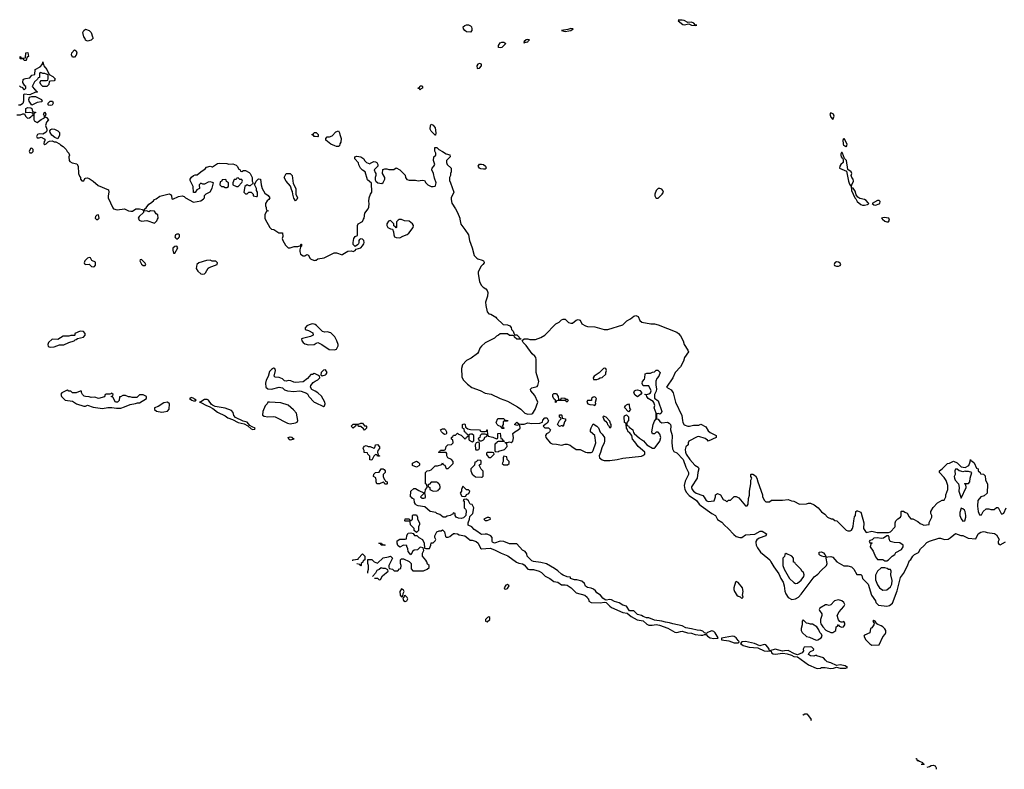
# Model space of a CAD drawing. Header units: inches. Extents: x 2722057 to 2913084, y 892730 to 1030005.
# Tile 20 of 231: x 2756821 to 2767416, y 994075 to 1002148. Entities that reach past the tile are written whole.
import ezdxf

# ---------------------------------------------------------------- set-up
doc = ezdxf.new("R2010")
doc.units = ezdxf.units.IN
doc.header["$MEASUREMENT"] = 0
for name, color, linetype in [('C7050', 7, 'Continuous'), ('C7060', 7, 'Continuous'), ('C7959', 7, 'Continuous'), ('C7969', 7, 'Continuous')]:
    doc.layers.add(name, color=color, linetype=linetype)

msp = doc.modelspace()

# ---------------------------------------------------------------- linework, layer by layer
at = {"layer": 'C7050', "color": 2, "elevation": 10}
for points in [[(2757550, 1001918), (2757530, 1001929), (2757525, 1001945), (2757510, 1001962), (2757501, 1002010), (2757510, 1002031), (2757530, 1002045), (2757570, 1002032), (2757591, 1002010), (2757604, 1001964), (2757611, 1001950), (2757590, 1001929)], [(2756890, 1001708), (2756868, 1001708), (2756862, 1001722), (2756830, 1001726), (2756826, 1001730), (2756826, 1001750), (2756830, 1001752), (2756838, 1001738), (2756850, 1001734), (2756882, 1001738), (2756888, 1001792), (2756910, 1001794), (2756914, 1001750), (2756898, 1001742)], [(2757390, 1001746), (2757378, 1001770), (2757382, 1001790), (2757410, 1001822), (2757430, 1001814), (2757436, 1001790), (2757430, 1001766), (2757410, 1001746)], [(2756950, 1001226), (2756922, 1001270), (2756918, 1001290), (2756927, 1001313), (2756950, 1001322), (2756990, 1001322), (2757054, 1001290), (2757062, 1001270), (2757056, 1001264), (2757010, 1001255)], [(2757150, 1001222), (2757130, 1001226), (2757126, 1001230), (2757126, 1001250), (2757149, 1001271), (2757174, 1001270), (2757182, 1001250), (2757170, 1001229)], [(2757230, 1000866), (2757198, 1000878), (2757165, 1000905), (2757147, 1000933), (2757146, 1000950), (2757156, 1000964), (2757170, 1000972), (2757194, 1000970), (2757232, 1000950), (2757250, 1000932), (2757250, 1000906)], [(2756950, 1000766), (2756938, 1000762), (2756922, 1000730), (2756930, 1000714), (2756950, 1000714), (2756966, 1000730), (2756966, 1000750)], [(2759790, 1000198), (2759770, 1000226), (2759758, 1000270), (2759756, 1000296), (2759749, 1000309), (2759736, 1000356), (2759688, 1000410), (2759668, 1000448), (2759688, 1000492), (2759730, 1000491), (2759751, 1000470), (2759764, 1000384), (2759791, 1000330), (2759792, 1000270), (2759811, 1000230), (2759802, 1000210)], [(2759030, 1000426), (2758998, 1000422), (2758993, 1000407), (2758978, 1000402), (2758974, 1000370), (2758993, 1000353), (2759012, 1000352), (2759030, 1000342), (2759050, 1000342), (2759066, 1000350), (2759066, 1000390), (2759047, 1000407), (2759042, 1000422)], [(2759170, 1000446), (2759158, 1000442), (2759150, 1000426), (2759130, 1000426), (2759114, 1000390), (2759114, 1000370), (2759153, 1000353), (2759170, 1000352), (2759210, 1000394), (2759218, 1000410), (2759210, 1000426), (2759188, 1000428)]]:
    msp.add_lwpolyline(points, close=True, dxfattribs=at)
for points in [[(2756817, 1001437), (2756830, 1001425), (2756842, 1001422), (2756870, 1001394), (2756886, 1001410), (2756886, 1001430), (2756876, 1001436), (2756855, 1001470), (2756858, 1001502), (2756868, 1001512), (2756884, 1001516), (2756930, 1001522), (2756950, 1001552), (2756982, 1001558), (2756988, 1001612), (2757040, 1001640), (2757066, 1001670), (2757070, 1001694), (2757082, 1001650), (2757112, 1001610), (2757138, 1001558), (2757177, 1001537), (2757202, 1001510), (2757200, 1001500), (2757192, 1001488), (2757153, 1001487), (2757138, 1001482), (2757134, 1001450), (2757112, 1001428), (2757070, 1001428), (2757050, 1001446), (2757038, 1001470), (2757040, 1001480), (2757050, 1001494), (2757110, 1001494), (2757122, 1001498), (2757126, 1001510), (2757126, 1001550), (2757118, 1001558), (2757090, 1001568), (2757068, 1001568), (2757056, 1001576), (2757042, 1001578), (2757034, 1001570), (2757033, 1001527), (2757018, 1001522), (2757013, 1001507), (2756980, 1001480), (2756954, 1001430), (2756980, 1001400), (2756994, 1001390), (2756998, 1001378), (2757014, 1001370), (2757010, 1001366), (2756990, 1001366), (2756930, 1001338), (2756870, 1001346), (2756862, 1001338), (2756862, 1001270), (2756856, 1001244), (2756830, 1001226), (2756808, 1001228)], [(2756790, 1001122), (2756830, 1001125), (2756853, 1001133), (2756874, 1001134), (2756882, 1001110), (2756902, 1001090), (2756910, 1001086), (2756926, 1001090), (2756940, 1001100), (2756950, 1001114), (2756962, 1001118), (2756966, 1001130), (2756962, 1001142), (2756927, 1001147), (2756886, 1001146), (2756886, 1001190), (2756910, 1001202), (2756940, 1001200), (2756952, 1001190), (2756958, 1001158), (2756994, 1001150), (2756978, 1001142), (2756974, 1001130), (2756973, 1001073), (2756978, 1001058), (2757010, 1001042), (2757050, 1001072), (2757086, 1001090), (2757088, 1001110), (2757078, 1001130), (2757090, 1001154), (2757102, 1001130), (2757094, 1001110), (2757098, 1001098), (2757110, 1001094), (2757132, 1001070), (2757110, 1001046), (2757098, 1001010), (2757114, 1000970), (2757114, 1000950), (2757105, 1000935), (2757070, 1000915), (2757030, 1000918), (2757014, 1000910), (2757002, 1000890), (2757010, 1000874), (2757030, 1000874), (2757050, 1000882), (2757084, 1000864), (2757094, 1000850), (2757085, 1000835), (2757082, 1000810), (2757090, 1000802), (2757106, 1000810), (2757127, 1000833), (2757140, 1000840), (2757170, 1000842), (2757190, 1000834), (2757210, 1000834), (2757250, 1000812), (2757260, 1000800), (2757290, 1000782), (2757322, 1000750), (2757332, 1000730), (2757351, 1000710), (2757356, 1000690), (2757351, 1000670), (2757352, 1000632), (2757360, 1000620), (2757385, 1000605), (2757434, 1000594), (2757451, 1000571), (2757453, 1000493), (2757464, 1000464), (2757474, 1000450), (2757474, 1000430), (2757490, 1000414), (2757510, 1000414), (2757522, 1000438), (2757530, 1000442), (2757550, 1000445), (2757570, 1000438), (2757612, 1000410), (2757664, 1000364), (2757776, 1000316), (2757781, 1000290), (2757771, 1000250), (2757771, 1000230), (2757822, 1000122), (2757831, 1000111), (2757870, 1000099), (2757950, 1000111), (2757990, 1000091), (2758015, 1000085), (2758034, 1000086), (2758070, 1000111), (2758111, 1000111), (2758142, 1000102), (2758150, 1000094), (2758162, 1000098), (2758166, 1000110), (2758180, 1000120), (2758210, 1000162), (2758229, 1000171), (2758262, 1000198), (2758270, 1000211), (2758290, 1000218), (2758330, 1000246), (2758430, 1000271), (2758445, 1000265), (2758454, 1000250), (2758458, 1000218), (2758470, 1000214), (2758530, 1000245), (2758570, 1000252), (2758590, 1000245), (2758605, 1000230), (2758690, 1000181), (2758770, 1000198), (2758800, 1000220), (2758808, 1000230), (2758810, 1000254), (2758827, 1000273), (2758870, 1000294), (2758890, 1000334), (2758906, 1000390), (2758896, 1000396), (2758870, 1000402), (2758850, 1000398), (2758810, 1000378), (2758790, 1000378), (2758770, 1000388), (2758752, 1000370), (2758754, 1000330), (2758725, 1000315), (2758710, 1000286), (2758690, 1000286), (2758689, 1000350), (2758656, 1000416), (2758655, 1000430), (2758670, 1000452), (2758690, 1000471), (2758710, 1000478), (2758730, 1000478), (2758769, 1000510), (2758818, 1000542), (2758830, 1000558), (2758870, 1000571), (2758890, 1000562), (2758896, 1000564), (2758950, 1000598), (2758970, 1000601), (2759050, 1000598), (2759071, 1000591), (2759115, 1000595), (2759150, 1000582), (2759162, 1000570), (2759178, 1000538), (2759194, 1000530), (2759198, 1000518), (2759210, 1000514), (2759230, 1000522), (2759250, 1000522), (2759290, 1000502), (2759302, 1000490), (2759322, 1000450), (2759322, 1000410), (2759334, 1000386), (2759300, 1000360), (2759290, 1000358), (2759270, 1000368), (2759242, 1000350), (2759234, 1000290), (2759250, 1000274), (2759270, 1000274), (2759288, 1000292), (2759310, 1000292), (2759334, 1000270), (2759334, 1000250), (2759370, 1000242), (2759375, 1000245), (2759378, 1000250), (2759378, 1000290), (2759368, 1000310), (2759368, 1000330), (2759346, 1000374), (2759356, 1000384), (2759366, 1000410), (2759390, 1000434), (2759412, 1000430), (2759418, 1000370), (2759431, 1000330), (2759458, 1000278), (2759494, 1000254), (2759511, 1000230), (2759502, 1000210), (2759483, 1000197), (2759466, 1000170), (2759465, 1000145), (2759473, 1000127), (2759473, 1000113), (2759478, 1000098), (2759494, 1000090), (2759478, 1000082), (2759458, 1000050), (2759458, 1000010), (2759463, 1000000)], [(2760000, 1000889), (2759989, 1000889), (2759982, 1000902), (2759966, 1000910), (2759982, 1000918), (2759990, 1000934), (2760000, 1000934)], [(2758305, 1000000), (2758309, 1000010), (2758308, 1000048), (2758290, 1000058), (2758270, 1000086), (2758230, 1000088), (2758210, 1000078), (2758190, 1000088), (2758154, 1000086), (2758152, 1000070), (2758105, 1000030), (2758096, 1000010), (2758101, 1000000)], [(2757663, 1000000), (2757670, 1000005), (2757675, 1000010), (2757670, 1000046), (2757650, 1000042), (2757638, 1000030), (2757632, 1000010), (2757642, 1000000)]]:
    msp.add_lwpolyline(points, dxfattribs=at)
at = {"layer": 'C7060', "color": 2}
for points, elevation in [([(2761670, 1002013), (2761630, 1002018), (2761610, 1002030), (2761596, 1002050), (2761594, 1002070), (2761610, 1002086), (2761630, 1002094), (2761650, 1002093), (2761670, 1002083), (2761681, 1002070), (2761687, 1002050), (2761687, 1002030)], 10), ([(2763912, 1002148), (2763905, 1002135), (2763957, 1002097), (2763970, 1002094), (2764022, 1002102), (2764050, 1002088), (2764090, 1002087), (2764106, 1002090), (2764090, 1002094), (2764074, 1002110), (2764050, 1002121), (2764010, 1002117), (2763970, 1002139), (2763950, 1002144), (2763923, 1002143)], 14), ([(2762750, 1002053), (2762718, 1002042), (2762652, 1002030), (2762690, 1002022), (2762730, 1002027), (2762750, 1002032), (2762775, 1002050)], 14), ([(2761990, 1001845), (2761974, 1001850), (2761973, 1001870), (2761990, 1001898), (2762010, 1001906), (2762030, 1001906), (2762051, 1001890), (2762010, 1001850)], 10), ([(2762290, 1001934), (2762272, 1001930), (2762250, 1001914), (2762245, 1001905), (2762250, 1001894), (2762255, 1001905), (2762270, 1001906), (2762288, 1001910), (2762297, 1001923), (2762308, 1001930)], 14), ([(2761770, 1001677), (2761750, 1001669), (2761741, 1001650), (2761744, 1001624), (2761770, 1001626), (2761789, 1001650), (2761789, 1001669)], 14), ([(2761130, 1001388), (2761122, 1001402), (2761110, 1001406), (2761110, 1001414), (2761122, 1001418), (2761130, 1001434), (2761150, 1001434), (2761154, 1001430), (2761154, 1001410), (2761138, 1001402)], 10), ([(2765550, 1001144), (2765539, 1001130), (2765550, 1001098), (2765570, 1001072), (2765585, 1001110), (2765576, 1001130)], 14), ([(2761290, 1000906), (2761250, 1000949), (2761239, 1000970), (2761242, 1001010), (2761250, 1001022), (2761270, 1001011), (2761290, 1000982), (2761298, 1000930), (2761294, 1000906)], 10), ([(2760230, 1000782), (2760210, 1000789), (2760169, 1000809), (2760115, 1000850), (2760115, 1000870), (2760130, 1000885), (2760154, 1000886), (2760183, 1000897), (2760221, 1000939), (2760250, 1000951), (2760262, 1000930), (2760265, 1000910), (2760281, 1000870), (2760278, 1000830), (2760265, 1000810), (2760262, 1000790), (2760250, 1000782)], 10), ([(2765710, 1000779), (2765690, 1000794), (2765686, 1000810), (2765680, 1000850), (2765690, 1000873), (2765720, 1000810), (2765718, 1000790)], 10), ([(2765670, 1000719), (2765663, 1000717), (2765656, 1000704), (2765655, 1000690), (2765661, 1000670), (2765670, 1000656), (2765675, 1000655), (2765681, 1000641), (2765681, 1000610), (2765657, 1000590), (2765644, 1000570), (2765643, 1000550), (2765716, 1000516), (2765739, 1000410), (2765750, 1000378), (2765767, 1000350), (2765771, 1000310), (2765807, 1000230), (2765818, 1000218), (2765831, 1000190), (2765870, 1000159), (2765890, 1000151), (2765910, 1000151), (2765943, 1000157), (2765950, 1000162), (2765958, 1000170), (2765950, 1000174), (2765930, 1000199), (2765910, 1000212), (2765862, 1000222), (2765838, 1000238), (2765823, 1000263), (2765810, 1000301), (2765790, 1000333), (2765776, 1000336), (2765773, 1000350), (2765776, 1000370), (2765794, 1000410), (2765790, 1000429), (2765775, 1000450), (2765769, 1000469), (2765776, 1000490), (2765766, 1000510), (2765733, 1000533), (2765718, 1000630), (2765695, 1000654), (2765675, 1000710)], 14), ([(2761810, 1000537), (2761783, 1000543), (2761769, 1000550), (2761755, 1000570), (2761769, 1000591), (2761790, 1000593), (2761810, 1000587), (2761834, 1000570), (2761841, 1000550), (2761830, 1000539)], 10), ([(2763710, 1000329), (2763690, 1000329), (2763671, 1000310), (2763656, 1000270), (2763656, 1000250), (2763665, 1000230), (2763670, 1000225), (2763690, 1000226), (2763735, 1000270), (2763749, 1000290), (2763742, 1000310), (2763730, 1000322)], 14), ([(2766050, 1000199), (2765995, 1000170), (2766010, 1000155), (2766030, 1000151), (2766070, 1000166), (2766077, 1000170), (2766081, 1000190), (2766070, 1000199)], 14)]:
    msp.add_lwpolyline(points, close=True, dxfattribs=dict(at, elevation=elevation))
for points, elevation in [([(2760000, 1000934), (2760010, 1000934), (2760034, 1000910), (2760034, 1000890), (2760030, 1000888), (2760000, 1000889)], 10), ([(2760521, 1000000), (2760526, 1000010), (2760534, 1000066), (2760569, 1000110), (2760576, 1000130), (2760582, 1000170), (2760578, 1000190), (2760582, 1000230), (2760594, 1000270), (2760609, 1000290), (2760608, 1000388), (2760565, 1000425), (2760538, 1000510), (2760509, 1000529), (2760489, 1000549), (2760470, 1000586), (2760468, 1000608), (2760428, 1000650), (2760428, 1000672), (2760450, 1000678), (2760491, 1000671), (2760522, 1000650), (2760532, 1000632), (2760554, 1000610), (2760590, 1000594), (2760596, 1000604), (2760630, 1000622), (2760650, 1000618), (2760662, 1000610), (2760674, 1000590), (2760674, 1000570), (2760634, 1000530), (2760644, 1000504), (2760654, 1000490), (2760654, 1000470), (2760645, 1000450), (2760645, 1000425), (2760652, 1000410), (2760674, 1000390), (2760716, 1000384), (2760730, 1000394), (2760748, 1000430), (2760748, 1000450), (2760726, 1000490), (2760727, 1000533), (2760750, 1000542), (2760770, 1000542), (2760793, 1000533), (2760847, 1000533), (2760870, 1000551), (2760911, 1000531), (2760970, 1000474), (2760972, 1000450), (2760987, 1000427), (2761010, 1000421), (2761080, 1000420), (2761110, 1000411), (2761150, 1000418), (2761177, 1000417), (2761192, 1000390), (2761212, 1000370), (2761250, 1000352), (2761270, 1000352), (2761290, 1000354), (2761296, 1000364), (2761302, 1000390), (2761283, 1000443), (2761275, 1000490), (2761255, 1000530), (2761258, 1000550), (2761278, 1000570), (2761289, 1000590), (2761275, 1000630), (2761278, 1000670), (2761298, 1000690), (2761298, 1000710), (2761287, 1000733), (2761286, 1000770), (2761310, 1000772), (2761331, 1000751), (2761372, 1000730), (2761410, 1000702), (2761450, 1000691), (2761452, 1000670), (2761414, 1000630), (2761414, 1000610), (2761422, 1000590), (2761462, 1000550), (2761465, 1000510), (2761458, 1000490), (2761458, 1000470), (2761445, 1000450), (2761445, 1000415), (2761458, 1000390), (2761491, 1000290), (2761465, 1000230), (2761463, 1000210), (2761471, 1000171), (2761511, 1000110), (2761531, 1000070), (2761556, 1000010), (2761558, 1000000)], 10), ([(2766176, 1000000), (2766172, 1000012), (2766123, 1000017), (2766094, 1000010), (2766105, 1000000)], 14)]:
    msp.add_lwpolyline(points, dxfattribs=dict(at, elevation=elevation))
at = {"layer": 'C7959', "color": 2, "elevation": 10}
for points in [[(2757642, 1000000), (2757650, 999992), (2757663, 1000000)], [(2758101, 1000000), (2758108, 999988), (2758130, 999979), (2758190, 999985), (2758270, 999958), (2758298, 999982), (2758305, 1000000)], [(2759463, 1000000), (2759512, 999910), (2759530, 999892), (2759554, 999890), (2759610, 999852), (2759650, 999852), (2759652, 999812), (2759645, 999790), (2759651, 999770), (2759681, 999721), (2759710, 999692), (2759730, 999691), (2759775, 999705), (2759815, 999705), (2759834, 999714), (2759846, 999714), (2759846, 999726), (2759850, 999732), (2759854, 999730), (2759854, 999710), (2759842, 999698), (2759836, 999670), (2759836, 999650), (2759844, 999624), (2759870, 999606), (2759890, 999606), (2759910, 999618), (2759930, 999611), (2759941, 999581), (2759950, 999571), (2759990, 999556), (2760000, 999557)], [(2760000, 998864), (2759990, 998870), (2759968, 998872), (2759937, 998863), (2759912, 998850), (2759892, 998830), (2759894, 998810), (2759930, 998799), (2759974, 998774), (2759978, 998750), (2759950, 998737), (2759864, 998716), (2759854, 998710), (2759858, 998690), (2759872, 998670), (2759890, 998658), (2759930, 998645), (2759990, 998651), (2760000, 998658)], [(2760000, 998333), (2759990, 998338), (2759972, 998328), (2759953, 998327), (2759917, 998283), (2759870, 998249), (2759790, 998239), (2759770, 998244), (2759740, 998260), (2759710, 998262), (2759690, 998255), (2759670, 998258), (2759650, 998282), (2759614, 998294), (2759570, 998298), (2759558, 998310), (2759574, 998370), (2759566, 998390), (2759550, 998394), (2759530, 998381), (2759510, 998359), (2759493, 998307), (2759473, 998267), (2759466, 998234), (2759470, 998192), (2759490, 998171), (2759530, 998168), (2759611, 998191), (2759650, 998183), (2759670, 998163), (2759702, 998150), (2759770, 998144), (2759830, 998151), (2759850, 998147), (2759907, 998127), (2759918, 998118), (2759931, 998090), (2759990, 998028), (2760000, 998024)], [(2760000, 998146), (2759966, 998166), (2759949, 998189), (2759954, 998210), (2759979, 998241), (2760000, 998254)]]:
    msp.add_lwpolyline(points, dxfattribs=at)
at = {"layer": 'C7959', "color": 2}
for points, elevation in [([(2758530, 999839), (2758510, 999839), (2758498, 999830), (2758491, 999810), (2758497, 999797), (2758510, 999785), (2758530, 999798), (2758539, 999810), (2758542, 999830)], 10), ([(2758510, 999709), (2758490, 999704), (2758470, 999686), (2758467, 999667), (2758474, 999634), (2758490, 999632), (2758524, 999690)], 10), ([(2757570, 999586), (2757550, 999578), (2757522, 999550), (2757514, 999530), (2757518, 999518), (2757533, 999513), (2757570, 999514), (2757594, 999490), (2757610, 999485), (2757626, 999490), (2757636, 999504), (2757635, 999535), (2757596, 999556), (2757582, 999582)], 10), ([(2758130, 999566), (2758118, 999562), (2758114, 999550), (2758130, 999514), (2758150, 999502), (2758170, 999502), (2758178, 999510), (2758170, 999526)], 10), ([(2758870, 999558), (2758830, 999554), (2758750, 999529), (2758727, 999513), (2758721, 999470), (2758738, 999438), (2758770, 999411), (2758790, 999406), (2758809, 999411), (2758820, 999420), (2758849, 999471), (2758860, 999480), (2758946, 999510), (2758948, 999530), (2758940, 999540), (2758930, 999548), (2758890, 999548)], 10), ([(2757470, 998795), (2757414, 998770), (2757414, 998750), (2757410, 998746), (2757370, 998746), (2757350, 998738), (2757290, 998738), (2757230, 998704), (2757170, 998708), (2757132, 998670), (2757125, 998650), (2757126, 998630), (2757150, 998621), (2757190, 998626), (2757250, 998645), (2757295, 998645), (2757348, 998672), (2757406, 998690), (2757418, 998702), (2757430, 998705), (2757444, 998716), (2757506, 998730), (2757526, 998750), (2757526, 998770), (2757506, 998790)], 10), ([(2757330, 998158), (2757274, 998130), (2757265, 998115), (2757272, 998090), (2757310, 998051), (2757390, 998041), (2757432, 998010), (2757510, 997985), (2757530, 997986), (2757550, 997996), (2757610, 997976), (2757710, 997959), (2757770, 997971), (2757811, 997971), (2757863, 997963), (2757910, 997966), (2757950, 997978), (2758010, 998005), (2758067, 998013), (2758090, 998022), (2758110, 998022), (2758186, 998070), (2758186, 998090), (2758150, 998108), (2758110, 998108), (2758080, 998080), (2758030, 998078), (2758010, 998086), (2757990, 998086), (2757960, 998100), (2757930, 998102), (2757906, 998086), (2757894, 998086), (2757890, 998046), (2757874, 998030), (2757850, 998028), (2757822, 998082), (2757806, 998090), (2757822, 998098), (2757826, 998110), (2757810, 998126), (2757802, 998118), (2757790, 998115), (2757750, 998115), (2757742, 998110), (2757732, 998088), (2757670, 998069), (2757630, 998082), (2757590, 998078), (2757568, 998088), (2757530, 998089), (2757514, 998094), (2757495, 998110), (2757486, 998134), (2757486, 998146), (2757470, 998148), (2757430, 998128), (2757390, 998128), (2757370, 998146), (2757348, 998148)], 10), ([(2758670, 998081), (2758648, 998070), (2758672, 998050), (2758690, 998044), (2758710, 998045), (2758718, 998050), (2758700, 998060), (2758694, 998070)], 10), ([(2758839, 998059), (2758810, 998057), (2758770, 998033), (2758754, 998030), (2758770, 998027), (2758830, 997993), (2758861, 997981), (2758900, 997960), (2758950, 997920), (2759030, 997880), (2759060, 997860), (2759110, 997844), (2759170, 997810), (2759235, 997795), (2759274, 997774), (2759310, 997741), (2759330, 997735), (2759350, 997738), (2759356, 997750), (2759322, 997762), (2759298, 997778), (2759270, 997812), (2759226, 997826), (2759144, 997864), (2759126, 997886), (2759117, 997917), (2759099, 997939), (2759030, 997964), (2758924, 997984), (2758896, 997996), (2758883, 998003), (2758852, 998052)], 10), ([(2758410, 998028), (2758370, 998022), (2758310, 997984), (2758273, 997967), (2758272, 997950), (2758291, 997931), (2758350, 997921), (2758370, 997925), (2758410, 997932), (2758430, 997954), (2758434, 998010)], 10), ([(2759510, 998029), (2759492, 998028), (2759482, 998010), (2759462, 997990), (2759436, 997930), (2759432, 997890), (2759450, 997878), (2759490, 997871), (2759550, 997874), (2759570, 997871), (2759704, 997804), (2759730, 997797), (2759790, 997808), (2759805, 997815), (2759815, 997830), (2759799, 997910), (2759767, 997947), (2759710, 997996), (2759630, 998021)], 10), ([(2759730, 997621), (2759715, 997630), (2759709, 997650), (2759730, 997656), (2759750, 997651), (2759774, 997630), (2759770, 997629)], 6)]:
    msp.add_lwpolyline(points, close=True, dxfattribs=dict(at, elevation=elevation))
at = {"layer": 'C7969', "color": 2}
for points, elevation in [([(2760000, 999557), (2760010, 999558), (2760030, 999571), (2760097, 999583), (2760203, 999637), (2760230, 999638), (2760290, 999614), (2760296, 999624), (2760350, 999656), (2760390, 999658), (2760410, 999652), (2760430, 999662), (2760442, 999678), (2760490, 999692), (2760510, 999712), (2760525, 999735), (2760529, 999750), (2760524, 999770), (2760510, 999784), (2760490, 999789), (2760478, 999782), (2760471, 999770), (2760471, 999749), (2760465, 999735), (2760457, 999723), (2760430, 999706), (2760410, 999726), (2760409, 999749), (2760415, 999790), (2760430, 999812), (2760456, 999824), (2760455, 999930), (2760462, 999950), (2760510, 999976), (2760521, 1000000)], 10), ([(2761558, 1000000), (2761566, 999946), (2761610, 999890), (2761651, 999830), (2761659, 999770), (2761691, 999690), (2761711, 999610), (2761739, 999579), (2761750, 999571), (2761798, 999558), (2761812, 999550), (2761817, 999537), (2761818, 999530), (2761806, 999510), (2761788, 999492), (2761766, 999454), (2761754, 999430), (2761753, 999410), (2761768, 999330), (2761788, 999290), (2761808, 999268), (2761837, 999250), (2761852, 999232), (2761858, 999210), (2761856, 999170), (2761833, 999107), (2761836, 999070), (2761850, 999002), (2761870, 998981), (2761890, 998978), (2761945, 998945), (2761950, 998934), (2762024, 998864), (2762070, 998862), (2762094, 998850), (2762110, 998834), (2762113, 998813), (2762130, 998794), (2762142, 998762), (2762150, 998754), (2762170, 998754), (2762194, 998730), (2762198, 998718), (2762214, 998710), (2762214, 998706), (2762170, 998708), (2762146, 998730), (2762142, 998742), (2762127, 998747), (2762090, 998748), (2762070, 998766), (2761990, 998766), (2761974, 998750), (2761950, 998738), (2761930, 998718), (2761830, 998669), (2761790, 998633), (2761771, 998610), (2761759, 998570), (2761746, 998554), (2761678, 998502), (2761630, 998476), (2761587, 998430), (2761573, 998390), (2761580, 998300), (2761592, 998270), (2761641, 998221), (2761687, 998187), (2761774, 998154), (2761830, 998126), (2761895, 998115), (2761990, 998068), (2762070, 998040), (2762179, 997979), (2762213, 997953), (2762255, 997910), (2762290, 997901), (2762330, 997902), (2762341, 997910), (2762369, 997950), (2762397, 998030), (2762362, 998102), (2762322, 998150), (2762318, 998170), (2762330, 998182), (2762390, 998198), (2762397, 998210), (2762406, 998250), (2762378, 998350), (2762379, 998490), (2762374, 998510), (2762365, 998525), (2762335, 998550), (2762270, 998638), (2762238, 998670), (2762226, 998694), (2762248, 998712), (2762290, 998712), (2762310, 998705), (2762370, 998705), (2762430, 998725), (2762470, 998751), (2762590, 998872), (2762626, 998890), (2762650, 998914), (2762670, 998922), (2762690, 998922), (2762726, 998886), (2762750, 998878), (2762770, 998878), (2762810, 998911), (2762830, 998918), (2762850, 998911), (2762871, 998871), (2762908, 998852), (2762930, 998845), (2763010, 998842), (2763110, 998812), (2763150, 998811), (2763310, 998862), (2763355, 998905), (2763394, 998926), (2763430, 998954), (2763450, 998962), (2763474, 998950), (2763492, 998910), (2763514, 998890), (2763611, 998871), (2763650, 998871), (2763690, 998863), (2763890, 998781), (2763911, 998770), (2763930, 998742), (2763959, 998690), (2763971, 998650), (2764011, 998590), (2764018, 998570), (2763976, 998510), (2763963, 998470), (2763931, 998410), (2763875, 998350), (2763848, 998292), (2763782, 998190), (2763830, 998162), (2763851, 998130), (2763877, 998030), (2763947, 997887), (2763951, 997830), (2763956, 997810), (2763970, 997785), (2764010, 997771), (2764028, 997772), (2764070, 997782), (2764130, 997782), (2764151, 997791), (2764204, 997764), (2764230, 997722), (2764250, 997702), (2764314, 997670), (2764314, 997650), (2764230, 997608), (2764220, 997620), (2764196, 997636), (2764130, 997659), (2764110, 997657), (2764022, 997610), (2764014, 997590), (2764014, 997570), (2763990, 997548), (2763982, 997518), (2763984, 997490), (2763993, 997470), (2764030, 997411), (2764086, 997350), (2764121, 997330), (2764130, 997311), (2764118, 997270), (2764110, 997210), (2764050, 997118), (2764048, 997110), (2764055, 997090), (2764071, 997070), (2764098, 997050), (2764170, 997025), (2764187, 997007), (2764206, 996970), (2764230, 996959), (2764293, 996967), (2764309, 997010), (2764309, 997030), (2764330, 997045), (2764362, 997030), (2764390, 996982), (2764414, 996970), (2764430, 996954), (2764448, 996972), (2764470, 996972), (2764510, 997012), (2764530, 997012), (2764559, 996999), (2764630, 996914), (2764650, 996914), (2764658, 996930), (2764662, 996990), (2764673, 997027), (2764673, 997070), (2764689, 997150), (2764689, 997190), (2764698, 997210), (2764688, 997230), (2764688, 997250), (2764690, 997254), (2764710, 997254), (2764737, 997237), (2764752, 997210), (2764762, 997170), (2764812, 997030), (2764813, 997013), (2764830, 996974), (2764850, 996954), (2764890, 996954), (2764910, 996974), (2765027, 996973), (2765090, 996982), (2765125, 996965), (2765150, 996962), (2765210, 996932), (2765287, 996933), (2765310, 996942), (2765330, 996942), (2765370, 996922), (2765411, 996891), (2765447, 996847), (2765484, 996824), (2765514, 996790), (2765553, 996773), (2765572, 996772), (2765593, 996753), (2765614, 996750), (2765714, 996650), (2765730, 996642), (2765756, 996644), (2765770, 996652), (2765782, 996670), (2765790, 996694), (2765796, 996750), (2765805, 996795), (2765813, 996810), (2765819, 996850), (2765830, 996859), (2765837, 996857), (2765870, 996845), (2765875, 996835), (2765903, 996730), (2765902, 996670), (2765930, 996625), (2765990, 996638), (2766047, 996627), (2766170, 996625), (2766190, 996631), (2766238, 996682), (2766242, 996690), (2766242, 996730), (2766249, 996750), (2766269, 996771), (2766298, 996790), (2766306, 996810), (2766306, 996850), (2766310, 996854), (2766330, 996854), (2766344, 996844), (2766370, 996834), (2766390, 996794), (2766410, 996774), (2766432, 996772), (2766485, 996745), (2766510, 996722), (2766534, 996710), (2766550, 996705), (2766606, 996710), (2766608, 996732), (2766635, 996790), (2766635, 996810), (2766626, 996830), (2766626, 996850), (2766650, 996894), (2766696, 996944), (2766748, 996972), (2766770, 996974), (2766788, 997010), (2766788, 997032), (2766809, 997090), (2766809, 997130), (2766790, 997186), (2766770, 997218), (2766718, 997270), (2766718, 997290), (2766746, 997310), (2766806, 997370), (2766827, 997373), (2766870, 997392), (2766910, 997374), (2766950, 997334), (2766996, 997324), (2767034, 997346), (2767047, 997387), (2767050, 997412), (2767058, 997398), (2767070, 997394), (2767090, 997374), (2767118, 997318), (2767134, 997310), (2767134, 997290), (2767154, 997270), (2767158, 997258), (2767190, 997254), (2767210, 997234), (2767213, 997193), (2767233, 997147), (2767232, 997050), (2767200, 997020), (2767162, 997010), (2767132, 996970), (2767127, 996910), (2767133, 996853), (2767150, 996814), (2767170, 996814), (2767189, 996851), (2767220, 996880), (2767250, 996882), (2767270, 996872), (2767307, 996873), (2767330, 996894), (2767350, 996894), (2767382, 996830), (2767390, 996822), (2767410, 996834), (2767435, 996890)], 10), ([(2766105, 1000000), (2766130, 999978), (2766150, 999971), (2766170, 999972), (2766179, 999990), (2766176, 1000000)], 14), ([(2760000, 998658), (2760010, 998665), (2760030, 998671), (2760071, 998650), (2760150, 998595), (2760209, 998591), (2760230, 998598), (2760246, 998634), (2760247, 998650), (2760235, 998690), (2760213, 998733), (2760170, 998774), (2760130, 998786), (2760104, 998784), (2760078, 998790), (2760015, 998855), (2760000, 998864)], 10), ([(2760567, 996188), (2760567, 996207), (2760575, 996230), (2760575, 996270), (2760567, 996293), (2760567, 996333), (2760610, 996334), (2760634, 996310), (2760670, 996294), (2760730, 996354), (2760790, 996362), (2760810, 996372), (2760832, 996350), (2760792, 996270), (2760793, 996253), (2760798, 996238), (2760832, 996232), (2760850, 996214), (2760890, 996214), (2760907, 996233), (2760922, 996238), (2760926, 996270), (2760918, 996290), (2760918, 996330), (2760930, 996342), (2760950, 996342), (2761010, 996314), (2761034, 996290), (2761033, 996233), (2761050, 996214), (2761167, 996213), (2761206, 996230), (2761226, 996250), (2761226, 996270), (2761210, 996286), (2761202, 996310), (2761190, 996328), (2761155, 996370), (2761156, 996404), (2761168, 996430), (2761162, 996462), (2761130, 996466), (2761100, 996440), (2761064, 996436), (2761050, 996426), (2761030, 996386), (2761000, 996420), (2760998, 996450), (2760986, 996474), (2760986, 996486), (2760950, 996488), (2760910, 996466), (2760890, 996486), (2760882, 996510), (2760884, 996536), (2760910, 996552), (2760967, 996553), (2760982, 996558), (2760988, 996592), (2761002, 996618), (2761030, 996622), (2761053, 996613), (2761070, 996594), (2761093, 996593), (2761114, 996570), (2761154, 996550), (2761172, 996512), (2761178, 996458), (2761190, 996454), (2761230, 996454), (2761246, 996490), (2761247, 996513), (2761270, 996514), (2761290, 996534), (2761298, 996550), (2761286, 996570), (2761286, 996590), (2761310, 996634), (2761336, 996644), (2761355, 996645), (2761370, 996654), (2761392, 996632), (2761404, 996584), (2761410, 996574), (2761430, 996574), (2761450, 996582), (2761487, 996613), (2761504, 996616), (2761531, 996610), (2761550, 996599), (2761611, 996590), (2761662, 996550), (2761664, 996544), (2761690, 996543), (2761731, 996530), (2761755, 996510), (2761778, 996458), (2761790, 996451), (2761884, 996456), (2761930, 996439), (2762002, 996402), (2762073, 996373), (2762165, 996305), (2762190, 996295), (2762230, 996288), (2762250, 996276), (2762290, 996231), (2762306, 996226), (2762350, 996226), (2762410, 996208), (2762434, 996194), (2762476, 996156), (2762526, 996130), (2762570, 996099), (2762610, 996090), (2762650, 996063), (2762690, 996063), (2762710, 996058), (2762756, 996030), (2762810, 995976), (2762901, 995950), (2762926, 995930), (2762934, 995914), (2762942, 995910), (2762945, 995885), (2762971, 995871), (2763070, 995868), (2763110, 995876), (2763130, 995872), (2763170, 995831), (2763190, 995816), (2763310, 995765), (2763358, 995758), (2763402, 995722), (2763465, 995685), (2763530, 995675), (2763570, 995639), (2763590, 995627), (2763626, 995626), (2763670, 995633), (2763707, 995627), (2763796, 995596), (2763870, 995551), (2763890, 995547), (2763930, 995561), (2763950, 995562), (2764005, 995545), (2764050, 995540), (2764090, 995528), (2764150, 995518), (2764170, 995519), (2764190, 995527), (2764207, 995527), (2764221, 995510), (2764250, 995490), (2764290, 995483), (2764334, 995486), (2764338, 995490), (2764305, 995545), (2764290, 995559), (2764270, 995567), (2764222, 995550), (2764210, 995538), (2764190, 995546), (2764170, 995563), (2764150, 995569), (2764110, 995572), (2764051, 995589), (2763990, 995599), (2763950, 995619), (2763850, 995641), (2763814, 995654), (2763770, 995659), (2763730, 995672), (2763650, 995680), (2763590, 995707), (2763567, 995707), (2763530, 995719), (2763510, 995732), (2763470, 995744), (2763430, 995781), (2763383, 995783), (2763350, 995833), (2763310, 995844), (2763270, 995867), (2763222, 995882), (2763190, 995899), (2763170, 995903), (2763130, 995897), (2763121, 995901), (2763097, 995917), (2763070, 995950), (2763030, 995975), (2763016, 995996), (2762994, 996014), (2762970, 996026), (2762930, 996033), (2762920, 996040), (2762910, 996049), (2762897, 996077), (2762870, 996101), (2762815, 996115), (2762790, 996115), (2762748, 996130), (2762746, 996146), (2762710, 996149), (2762670, 996166), (2762650, 996176), (2762612, 996212), (2762577, 996237), (2762490, 996289), (2762430, 996303), (2762350, 996313), (2762330, 996321), (2762282, 996370), (2762276, 996396), (2762260, 996420), (2762230, 996435), (2762170, 996502), (2762150, 996505), (2762090, 996503), (2762030, 996529), (2761990, 996533), (2761930, 996512), (2761910, 996521), (2761903, 996530), (2761903, 996570), (2761889, 996590), (2761850, 996606), (2761830, 996609), (2761790, 996605), (2761778, 996610), (2761741, 996641), (2761710, 996659), (2761686, 996686), (2761646, 996706), (2761648, 996730), (2761662, 996770), (2761664, 996796), (2761695, 996830), (2761708, 996890), (2761690, 996926), (2761669, 996929), (2761650, 996966), (2761630, 996986), (2761598, 996982), (2761594, 996970), (2761602, 996962), (2761605, 996950), (2761602, 996890), (2761617, 996877), (2761624, 996864), (2761622, 996810), (2761595, 996785), (2761570, 996777), (2761541, 996781), (2761518, 996790), (2761508, 996810), (2761506, 996830), (2761490, 996838), (2761477, 996823), (2761454, 996810), (2761420, 996800), (2761402, 996790), (2761378, 996790), (2761340, 996820), (2761309, 996830), (2761300, 996840), (2761239, 996850), (2761181, 996901), (2761110, 996913), (2761090, 996921), (2761079, 996930), (2761069, 996950), (2761066, 996986), (2761046, 996990), (2761042, 997002), (2761026, 997010), (2761028, 997070), (2761060, 997100), (2761080, 997100), (2761117, 997077), (2761170, 997054), (2761182, 997058), (2761186, 997090), (2761206, 997110), (2761202, 997142), (2761186, 997150), (2761188, 997270), (2761206, 997290), (2761230, 997292), (2761250, 997302), (2761290, 997345), (2761315, 997345), (2761362, 997358), (2761370, 997374), (2761378, 997358), (2761394, 997350), (2761410, 997314), (2761430, 997314), (2761486, 997370), (2761486, 997390), (2761466, 997410), (2761426, 997430), (2761418, 997450), (2761416, 997476), (2761410, 997486), (2761330, 997486), (2761326, 997490), (2761342, 997498), (2761348, 997512), (2761387, 997513), (2761402, 997518), (2761408, 997550), (2761426, 997570), (2761467, 997573), (2761486, 997590), (2761482, 997622), (2761466, 997630), (2761466, 997650), (2761482, 997658), (2761490, 997674), (2761510, 997674), (2761530, 997694), (2761544, 997684), (2761570, 997674), (2761610, 997634), (2761622, 997638), (2761627, 997653), (2761642, 997658), (2761646, 997670), (2761642, 997682), (2761627, 997687), (2761622, 997702), (2761606, 997710), (2761602, 997742), (2761586, 997750), (2761586, 997790), (2761593, 997793), (2761610, 997794), (2761614, 997790), (2761618, 997758), (2761630, 997754), (2761642, 997742), (2761670, 997734), (2761770, 997732), (2761778, 997718), (2761790, 997714), (2761830, 997714), (2761842, 997718), (2761846, 997730), (2761852, 997732), (2761853, 997673), (2761862, 997662), (2761911, 997651), (2761950, 997634), (2761962, 997638), (2761966, 997650), (2761967, 997693), (2761990, 997694), (2761998, 997638), (2762010, 997634), (2762018, 997618), (2762034, 997610), (2762034, 997606), (2761970, 997606), (2761958, 997602), (2761954, 997590), (2761938, 997582), (2761934, 997570), (2761934, 997510), (2761938, 997498), (2761970, 997494), (2761978, 997502), (2762039, 997521), (2762066, 997550), (2762062, 997582), (2762046, 997590), (2762046, 997594), (2762070, 997594), (2762090, 997602), (2762110, 997594), (2762126, 997610), (2762134, 997646), (2762128, 997690), (2762149, 997711), (2762186, 997730), (2762206, 997750), (2762202, 997782), (2762190, 997786), (2762170, 997778), (2762146, 997790), (2762170, 997814), (2762190, 997794), (2762212, 997792), (2762250, 997791), (2762290, 997805), (2762330, 997799), (2762418, 997802), (2762448, 997812), (2762450, 997834), (2762470, 997862), (2762490, 997862), (2762498, 997858), (2762512, 997828), (2762498, 997802), (2762474, 997790), (2762454, 997770), (2762470, 997754), (2762510, 997754), (2762532, 997730), (2762522, 997710), (2762510, 997698), (2762491, 997689), (2762478, 997670), (2762481, 997650), (2762530, 997591), (2762550, 997579), (2762598, 997578), (2762650, 997567), (2762690, 997578), (2762710, 997578), (2762745, 997565), (2762762, 997550), (2762810, 997521), (2762850, 997521), (2762910, 997491), (2762927, 997487), (2762970, 997487), (2762985, 997495), (2762993, 997507), (2763019, 997590), (2763008, 997670), (2762962, 997710), (2762962, 997730), (2762969, 997751), (2762990, 997794), (2763030, 997771), (2763050, 997751), (2763066, 997706), (2763090, 997685), (2763113, 997650), (2763115, 997610), (2763110, 997590), (2763084, 997536), (2763072, 997488), (2763056, 997450), (2763058, 997430), (2763088, 997408), (2763110, 997402), (2763170, 997402), (2763250, 997412), (2763310, 997426), (2763510, 997446), (2763527, 997453), (2763549, 997470), (2763549, 997490), (2763477, 997550), (2763441, 997601), (2763414, 997630), (2763408, 997670), (2763382, 997702), (2763369, 997709), (2763359, 997739), (2763349, 997750), (2763347, 997787), (2763342, 997802), (2763329, 997810), (2763324, 997870), (2763330, 997882), (2763350, 997894), (2763372, 997872), (2763372, 997830), (2763354, 997810), (2763354, 997790), (2763358, 997778), (2763370, 997774), (2763380, 997760), (2763418, 997730), (2763424, 997704), (2763432, 997690), (2763490, 997641), (2763534, 997614), (2763568, 997568), (2763630, 997535), (2763650, 997535), (2763660, 997540), (2763709, 997610), (2763721, 997650), (2763710, 997686), (2763690, 997706), (2763670, 997706), (2763650, 997688), (2763630, 997688), (2763624, 997710), (2763637, 997790), (2763650, 997825), (2763669, 997850), (2763669, 997910), (2763649, 997969), (2763654, 997994), (2763645, 998025), (2763637, 998037), (2763584, 998070), (2763568, 998090), (2763566, 998106), (2763546, 998110), (2763550, 998114), (2763570, 998112), (2763590, 998118), (2763609, 998131), (2763615, 998150), (2763590, 998206), (2763530, 998206), (2763518, 998230), (2763522, 998250), (2763544, 998276), (2763549, 998290), (2763550, 998334), (2763570, 998342), (2763610, 998342), (2763630, 998352), (2763650, 998354), (2763670, 998374), (2763687, 998373), (2763711, 998350), (2763698, 998310), (2763675, 998285), (2763666, 998254), (2763666, 998214), (2763674, 998170), (2763670, 998146), (2763651, 998110), (2763651, 998071), (2763690, 998042), (2763732, 997930), (2763722, 997910), (2763710, 997898), (2763690, 997906), (2763678, 997902), (2763674, 997890), (2763674, 997850), (2763690, 997845), (2763710, 997821), (2763730, 997807), (2763790, 997812), (2763810, 997803), (2763823, 997790), (2763827, 997770), (2763825, 997730), (2763841, 997670), (2763839, 997590), (2763845, 997525), (2763858, 997498), (2763890, 997482), (2763960, 997410), (2763989, 997329), (2764017, 997270), (2764016, 997250), (2763982, 997178), (2763970, 997130), (2763978, 997090), (2763996, 997056), (2764023, 997023), (2764105, 996970), (2764132, 996932), (2764152, 996912), (2764269, 996829), (2764307, 996807), (2764330, 996767), (2764376, 996736), (2764403, 996703), (2764445, 996670), (2764505, 996605), (2764530, 996584), (2764570, 996570), (2764590, 996570), (2764630, 996601), (2764730, 996606), (2764790, 996641), (2764810, 996641), (2764858, 996610), (2764851, 996590), (2764777, 996563), (2764754, 996546), (2764743, 996530), (2764741, 996519), (2764746, 996490), (2764760, 996460), (2764792, 996412), (2764870, 996350), (2764892, 996330), (2764905, 996310), (2764934, 996254), (2764990, 996179), (2765012, 996130), (2765037, 996090), (2765047, 996050), (2765053, 995993), (2765064, 995964), (2765090, 995926), (2765130, 995905), (2765170, 995911), (2765200, 995930), (2765230, 995962), (2765370, 996147), (2765410, 996176), (2765444, 996216), (2765504, 996270), (2765509, 996290), (2765498, 996350), (2765500, 996360), (2765515, 996365), (2765550, 996366), (2765570, 996358), (2765612, 996310), (2765687, 996267), (2765730, 996266), (2765770, 996256), (2765798, 996230), (2765830, 996174), (2765870, 996174), (2765882, 996162), (2765891, 996130), (2765951, 996070), (2765987, 995950), (2766031, 995890), (2766032, 995870), (2766063, 995843), (2766150, 995831), (2766180, 995840), (2766214, 995866), (2766263, 995997), (2766299, 996141), (2766330, 996185), (2766370, 996258), (2766397, 996323), (2766410, 996336), (2766430, 996370), (2766450, 996388), (2766493, 996410), (2766514, 996450), (2766550, 996481), (2766583, 996517), (2766610, 996533), (2766710, 996564), (2766730, 996563), (2766771, 996551), (2766810, 996554), (2766833, 996567), (2766890, 996616), (2766947, 996593), (2766970, 996592), (2767026, 996566), (2767110, 996558), (2767135, 996610), (2767162, 996630), (2767190, 996636), (2767210, 996633), (2767230, 996624), (2767310, 996613), (2767330, 996601), (2767361, 996550), (2767351, 996530), (2767351, 996510), (2767358, 996498), (2767370, 996491), (2767430, 996525)], 6), ([(2760000, 998254), (2760030, 998271), (2760049, 998290), (2760048, 998308), (2760036, 998316), (2760000, 998333)], 10), ([(2760000, 998024), (2760090, 997981), (2760102, 997990), (2760109, 998011), (2760105, 998030), (2760070, 998095), (2760029, 998130), (2760000, 998146)], 10), ([(2760407, 996321), (2760406, 996330), (2760462, 996338), (2760466, 996350), (2760510, 996394), (2760534, 996370), (2760534, 996330), (2760518, 996322), (2760513, 996307), (2760494, 996290), (2760494, 996270), (2760490, 996266)], 6), ([(2760490, 996266), (2760482, 996282), (2760448, 996287)], 6), ([(2760638, 996134), (2760670, 996134), (2760690, 996114), (2760702, 996118), (2760723, 996157), (2760786, 996210), (2760782, 996222), (2760756, 996236), (2760730, 996238), (2760710, 996246), (2760690, 996226), (2760665, 996215), (2760650, 996186), (2760617, 996150)], 6), ([(2765248, 994660), (2765250, 994662), (2765270, 994671), (2765290, 994671), (2765310, 994652), (2765338, 994610), (2765331, 994600)], 2), ([(2766463, 994192), (2766470, 994192), (2766474, 994175)], 2), ([(2766475, 994174), (2766486, 994174), (2766502, 994162), (2766534, 994150), (2766538, 994138), (2766552, 994130), (2766550, 994126), (2766522, 994126)], 2), ([(2766487, 994162), (2766486, 994166), (2766482, 994167)], 2), ([(2766584, 994098), (2766610, 994105), (2766630, 994116), (2766650, 994118), (2766671, 994111), (2766682, 994090), (2766682, 994075)], 2)]:
    msp.add_lwpolyline(points, dxfattribs=dict(at, elevation=elevation))
for points, elevation in [([(2760930, 999995), (2760905, 999995), (2760894, 999990), (2760874, 999970), (2760874, 999910), (2760870, 999906), (2760862, 999922), (2760847, 999927), (2760846, 999950), (2760810, 999986), (2760790, 999978), (2760772, 999950), (2760772, 999930), (2760782, 999910), (2760810, 999894), (2760833, 999893), (2760844, 999864), (2760845, 999830), (2760852, 999810), (2760870, 999801), (2760910, 999798), (2760942, 999818), (2760990, 999835), (2761009, 999850), (2761055, 999910), (2761058, 999930), (2761049, 999949), (2761010, 999978), (2760963, 999983)], 10), ([(2765610, 999542), (2765592, 999530), (2765585, 999510), (2765590, 999502), (2765610, 999492), (2765630, 999492), (2765650, 999502), (2765658, 999510), (2765650, 999526), (2765630, 999538)], 14), ([(2760110, 998378), (2760090, 998375), (2760065, 998350), (2760062, 998322), (2760074, 998314), (2760110, 998325), (2760118, 998330), (2760128, 998350)], 10), ([(2763110, 998395), (2763102, 998390), (2763056, 998344), (2763002, 998310), (2762992, 998290), (2762994, 998274), (2763030, 998272), (2763050, 998282), (2763068, 998292), (2763090, 998294), (2763126, 998330), (2763126, 998350), (2763135, 998370), (2763126, 998390)], 10), ([(2763470, 998088), (2763443, 998103), (2763428, 998130), (2763438, 998150), (2763450, 998158), (2763470, 998162), (2763493, 998153), (2763514, 998130), (2763502, 998110)], 6), ([(2762630, 998054), (2762642, 998058), (2762650, 998074), (2762687, 998073), (2762702, 998062), (2762710, 998062), (2762722, 998050), (2762710, 998028), (2762690, 998046), (2762610, 998046), (2762598, 998042), (2762594, 998030), (2762587, 998027), (2762586, 998050), (2762570, 998066), (2762558, 998090), (2762558, 998110), (2762570, 998122), (2762590, 998122), (2762597, 998117), (2762614, 998090), (2762618, 998058)], 6), ([(2763010, 998088), (2762990, 998082), (2762972, 998070), (2762973, 998047), (2762930, 998046), (2762922, 998030), (2762934, 998010), (2762956, 998004), (2762990, 998002), (2763010, 997992), (2763019, 998010), (2763015, 998030), (2763028, 998070)], 10), ([(2763370, 997926), (2763329, 997970), (2763338, 997990), (2763350, 998002), (2763370, 998012), (2763380, 998000), (2763384, 997964), (2763392, 997950)], 6), ([(2762010, 997746), (2762002, 997762), (2761970, 997778), (2761958, 997790), (2761948, 997810), (2761967, 997853), (2762030, 997854), (2762038, 997838), (2762072, 997832), (2762070, 997826), (2762030, 997826), (2762022, 997818), (2762022, 997790), (2762014, 997770), (2762018, 997758), (2762034, 997750), (2762030, 997746)], 6), ([(2762670, 997768), (2762658, 997778), (2762628, 997768), (2762608, 997788), (2762628, 997832), (2762646, 997850), (2762642, 997862), (2762628, 997868), (2762630, 997894), (2762650, 997894), (2762654, 997890), (2762658, 997858), (2762694, 997850), (2762694, 997830), (2762684, 997816)], 6), ([(2763102, 997878), (2763094, 997870), (2763110, 997834), (2763125, 997825), (2763142, 997802), (2763145, 997790), (2763158, 997778), (2763170, 997754), (2763182, 997758), (2763186, 997770), (2763186, 997790), (2763178, 997798), (2763170, 997826), (2763130, 997868)], 10), ([(2760530, 997774), (2760550, 997774), (2760554, 997770), (2760554, 997750), (2760530, 997726), (2760520, 997740), (2760490, 997766), (2760468, 997768), (2760462, 997782), (2760450, 997786), (2760438, 997782), (2760434, 997770), (2760410, 997748), (2760386, 997770), (2760410, 997791), (2760467, 997793), (2760490, 997802), (2760510, 997802)], 6), ([(2761390, 997682), (2761378, 997690), (2761358, 997710), (2761349, 997731), (2761370, 997742), (2761390, 997742), (2761402, 997730), (2761412, 997710), (2761414, 997690), (2761410, 997686)], 6), ([(2761690, 997686), (2761670, 997686), (2761658, 997682), (2761654, 997670), (2761654, 997630), (2761658, 997618), (2761690, 997602), (2761707, 997613), (2761706, 997670)], 6), ([(2761830, 997686), (2761790, 997686), (2761774, 997670), (2761773, 997647), (2761758, 997642), (2761754, 997630), (2761770, 997614), (2761790, 997614), (2761810, 997622), (2761818, 997630), (2761827, 997653), (2761842, 997658), (2761846, 997670), (2761842, 997682)], 6), ([(2760670, 997446), (2760662, 997462), (2760650, 997466), (2760630, 997446), (2760610, 997406), (2760587, 997407), (2760587, 997447), (2760566, 997470), (2760562, 997482), (2760527, 997487), (2760526, 997510), (2760518, 997530), (2760520, 997540), (2760530, 997554), (2760550, 997562), (2760570, 997552), (2760591, 997551), (2760630, 997534), (2760642, 997538), (2760649, 997571), (2760670, 997574), (2760693, 997547), (2760694, 997530), (2760674, 997510), (2760672, 997490), (2760678, 997458), (2760694, 997450), (2760694, 997446)], 6), ([(2761758, 997598), (2761744, 997596), (2761734, 997590), (2761722, 997570), (2761724, 997524), (2761730, 997514), (2761750, 997514), (2761762, 997518), (2761767, 997533), (2761767, 997587)], 6), ([(2761750, 997406), (2761733, 997387), (2761718, 997382), (2761714, 997350), (2761674, 997310), (2761674, 997290), (2761690, 997254), (2761724, 997224), (2761790, 997222), (2761798, 997222), (2761807, 997233), (2761807, 997287), (2761788, 997308), (2761766, 997350), (2761786, 997370), (2761786, 997390), (2761782, 997402)], 6), ([(2761910, 997486), (2761850, 997486), (2761842, 997478), (2761844, 997464), (2761850, 997454), (2761870, 997434), (2761890, 997434), (2761926, 997470), (2761922, 997482)], 6), ([(2762030, 997446), (2762022, 997430), (2762022, 997390), (2762014, 997370), (2762030, 997354), (2762070, 997354), (2762086, 997370), (2762086, 997390), (2762066, 997410), (2762062, 997442)], 6), ([(2760750, 997146), (2760742, 997162), (2760730, 997166), (2760694, 997150), (2760664, 997150), (2760655, 997170), (2760658, 997190), (2760654, 997214), (2760626, 997230), (2760630, 997254), (2760649, 997271), (2760690, 997274), (2760710, 997312), (2760730, 997312), (2760744, 997304), (2760752, 997290), (2760754, 997270), (2760732, 997250), (2760732, 997230), (2760741, 997201), (2760754, 997190), (2760758, 997178), (2760774, 997170), (2760774, 997150), (2760770, 997146)], 6), ([(2761090, 997329), (2761046, 997346), (2761049, 997371), (2761090, 997392), (2761110, 997382), (2761122, 997370), (2761122, 997350), (2761117, 997343)], 6), ([(2766910, 997306), (2766890, 997306), (2766882, 997290), (2766885, 997250), (2766876, 997230), (2766879, 997210), (2766887, 997190), (2766923, 997150), (2766931, 997110), (2766927, 997070), (2766950, 996994), (2767006, 997110), (2767002, 997142), (2766986, 997150), (2766990, 997154), (2767030, 997154), (2767046, 997170), (2767048, 997210), (2767066, 997270), (2767030, 997282), (2767002, 997282), (2766994, 997286), (2766970, 997278), (2766947, 997287), (2766928, 997288)], 10), ([(2761310, 997166), (2761250, 997166), (2761230, 997146), (2761218, 997142), (2761214, 997130), (2761218, 997118), (2761234, 997110), (2761234, 997090), (2761270, 997072), (2761310, 997074), (2761322, 997078), (2761326, 997090), (2761342, 997098), (2761346, 997110), (2761342, 997142), (2761326, 997150), (2761322, 997162)], 6), ([(2761590, 997126), (2761574, 997090), (2761574, 997070), (2761562, 997050), (2761578, 997018), (2761610, 997014), (2761622, 997018), (2761630, 997034), (2761655, 997045), (2761666, 997070), (2761650, 997086), (2761630, 997086)], 6), ([(2761170, 997046), (2761134, 997010), (2761150, 996994), (2761170, 996994), (2761182, 996998), (2761186, 997010), (2761182, 997042)], 6), ([(2766950, 996888), (2766938, 996842), (2766936, 996810), (2766950, 996771), (2766970, 996746), (2766990, 996752), (2767001, 996790), (2767001, 996810), (2766993, 996850), (2766986, 996866), (2766970, 996882)], 10), ([(2761090, 996626), (2761067, 996647), (2761066, 996670), (2761027, 996707), (2761022, 996742), (2761010, 996746), (2760970, 996746), (2760966, 996750), (2760969, 996771), (2760990, 996774), (2761013, 996773), (2761018, 996758), (2761030, 996754), (2761046, 996770), (2761046, 996810), (2761050, 996814), (2761090, 996814), (2761094, 996810), (2761102, 996790), (2761102, 996770), (2761122, 996730), (2761122, 996710), (2761113, 996687), (2761112, 996648)], 6), ([(2761870, 996786), (2761850, 996786), (2761814, 996770), (2761830, 996754), (2761850, 996754), (2761870, 996762), (2761886, 996770), (2761882, 996782)], 6), ([(2766150, 996589), (2766115, 996565), (2766090, 996561), (2766050, 996569), (2766010, 996566), (2765993, 996547), (2765970, 996538), (2765962, 996530), (2765970, 996514), (2765990, 996514), (2765994, 996510), (2765978, 996502), (2765972, 996470), (2766004, 996424), (2766030, 996362), (2766050, 996334), (2766107, 996333), (2766130, 996322), (2766150, 996322), (2766170, 996332), (2766209, 996371), (2766238, 996390), (2766249, 996411), (2766310, 996442), (2766328, 996470), (2766328, 996490), (2766290, 996513), (2766230, 996519), (2766186, 996530), (2766176, 996556), (2766175, 996575), (2766168, 996588)], 10), ([(2760750, 996486), (2760710, 996488), (2760702, 996502), (2760686, 996510), (2760714, 996510), (2760718, 996498), (2760750, 996492), (2760754, 996490)], 6), ([(2765070, 996398), (2765054, 996390), (2765052, 996368), (2765034, 996350), (2765034, 996270), (2765046, 996230), (2765105, 996130), (2765150, 996086), (2765170, 996076), (2765190, 996078), (2765230, 996111), (2765257, 996150), (2765262, 996170), (2765254, 996194), (2765238, 996210), (2765230, 996226), (2765167, 996287), (2765162, 996302), (2765147, 996307), (2765146, 996350), (2765128, 996370)], 10), ([(2765498, 996362), (2765490, 996366), (2765477, 996363), (2765451, 996369), (2765430, 996382), (2765424, 996390), (2765425, 996415), (2765450, 996416), (2765470, 996405), (2765485, 996390)], 6), ([(2766130, 996246), (2766090, 996246), (2766052, 996210), (2766030, 996166), (2766030, 996114), (2766050, 996062), (2766071, 996030), (2766110, 996003), (2766150, 996007), (2766190, 996041), (2766205, 996070), (2766209, 996109), (2766195, 996170), (2766198, 996210), (2766190, 996226), (2766170, 996226), (2766156, 996236)], 10), ([(2762070, 996066), (2762050, 996058), (2762034, 996030), (2762038, 996018), (2762050, 996014), (2762070, 996022), (2762086, 996050)], 6), ([(2764530, 996098), (2764522, 996090), (2764505, 996030), (2764505, 996010), (2764511, 995990), (2764538, 995950), (2764550, 995938), (2764572, 995932), (2764590, 995914), (2764606, 995930), (2764598, 995950), (2764604, 995990), (2764599, 996030), (2764550, 996088)], 6), ([(2760930, 996018), (2760912, 995990), (2760914, 995950), (2760930, 995934), (2760942, 995938), (2760946, 995970), (2760958, 995990), (2760950, 996006)], 6), ([(2760970, 995946), (2760958, 995942), (2760953, 995927), (2760942, 995918), (2760950, 995894), (2760970, 995882), (2760986, 995890), (2760998, 995910), (2760990, 995926)], 6), ([(2765630, 995899), (2765590, 995889), (2765550, 995848), (2765530, 995838), (2765507, 995847), (2765490, 995848), (2765432, 995810), (2765425, 995795), (2765426, 995786), (2765451, 995750), (2765451, 995730), (2765436, 995690), (2765437, 995657), (2765442, 995642), (2765462, 995610), (2765495, 995575), (2765548, 995548), (2765570, 995547), (2765602, 995570), (2765608, 995610), (2765622, 995618), (2765630, 995634), (2765638, 995618), (2765666, 995606), (2765686, 995610), (2765698, 995630), (2765698, 995650), (2765690, 995666), (2765670, 995658), (2765660, 995660), (2765647, 995667), (2765630, 995686), (2765618, 995730), (2765638, 995770), (2765688, 995830), (2765698, 995850), (2765688, 995870), (2765669, 995889)], 6), ([(2761870, 995718), (2761854, 995710), (2761834, 995690), (2761834, 995670), (2761850, 995665), (2761878, 995690), (2761878, 995710)], 6), ([(2765250, 995686), (2765242, 995670), (2765241, 995630), (2765231, 995590), (2765231, 995570), (2765240, 995550), (2765286, 995506), (2765319, 995499), (2765390, 995467), (2765410, 995471), (2765444, 995490), (2765454, 995510), (2765449, 995530), (2765429, 995550), (2765418, 995578), (2765398, 995610), (2765350, 995638), (2765330, 995638), (2765307, 995647), (2765286, 995650)], 6), ([(2766010, 995678), (2766002, 995670), (2766010, 995654), (2766014, 995654), (2766012, 995630), (2765990, 995598), (2765974, 995590), (2765970, 995546), (2765910, 995518), (2765905, 995510), (2765925, 995470), (2765970, 995425), (2765990, 995411), (2766070, 995414), (2766110, 995502), (2766134, 995530), (2766141, 995550), (2766139, 995570), (2766130, 995588), (2766108, 995610), (2766090, 995622), (2766055, 995635), (2766043, 995643), (2766026, 995670)], 6), ([(2764490, 995509), (2764373, 995487), (2764372, 995470), (2764450, 995459), (2764510, 995438), (2764550, 995436), (2764559, 995441), (2764564, 995450), (2764550, 995461), (2764530, 995492), (2764510, 995507)], 6), ([(2764630, 995452), (2764591, 995449), (2764578, 995430), (2764605, 995410), (2764630, 995401), (2764670, 995391), (2764763, 995383), (2764830, 995351), (2764870, 995348), (2764888, 995352), (2764885, 995370), (2764872, 995392), (2764850, 995415), (2764830, 995419), (2764784, 995404), (2764728, 995430)], 6), ([(2765334, 995394), (2765262, 995390), (2765251, 995370), (2765256, 995350), (2765241, 995330), (2765190, 995308), (2765157, 995317), (2765090, 995353), (2765050, 995352), (2765030, 995346), (2764950, 995369), (2764894, 995350), (2764906, 995346), (2764911, 995330), (2764930, 995317), (2764950, 995315), (2765033, 995327), (2765079, 995319), (2765124, 995304), (2765150, 995289), (2765190, 995286), (2765310, 995202), (2765390, 995164), (2765410, 995162), (2765436, 995164), (2765450, 995171), (2765489, 995171), (2765550, 995161), (2765576, 995164), (2765610, 995174), (2765650, 995166), (2765710, 995166), (2765728, 995170), (2765702, 995190), (2765650, 995201), (2765610, 995193), (2765550, 995222), (2765510, 995234), (2765490, 995250), (2765470, 995274), (2765398, 995298), (2765390, 995306), (2765365, 995295), (2765330, 995297), (2765309, 995310), (2765315, 995330), (2765330, 995345), (2765362, 995358), (2765366, 995370), (2765346, 995390)], 6)]:
    msp.add_lwpolyline(points, close=True, dxfattribs=dict(at, elevation=elevation))

doc.saveas('drawing.dxf')
